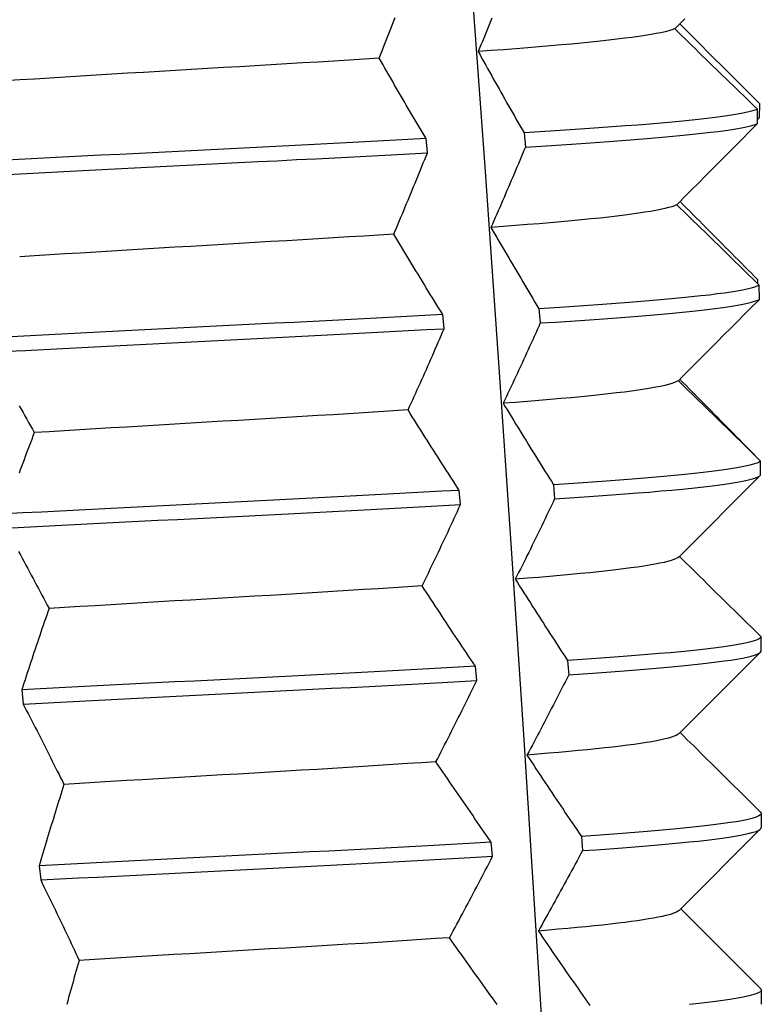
# Model space of a CAD drawing. Header units: inches. Extents: x 13 to 218, y 17 to 122.
# Tile 9 of 107: x 15.912 to 16.118, y 110.939 to 111.213. Entities that reach past the tile are written whole.
import ezdxf

# ---------------------------------------------------------------- set-up
doc = ezdxf.new("R2010")
doc.units = ezdxf.units.IN
doc.header["$MEASUREMENT"] = 0
doc.layers.add('Visible Edges(ANSI)', color=7, linetype='Continuous', lineweight=25)

msp = doc.modelspace()

# ---------------------------------------------------------------- linework, layer by layer
at = {"layer": 'Visible Edges(ANSI)'}
for p, q in [((16.11695, 111.18453), (16.1169, 111.18849)), ((16.11743, 111.19007), (16.11739, 111.18611)), ((16.11739, 111.18611), (16.11694, 111.18567)), ((16.02502, 111.17637), (16.02464, 111.18033)), ((16.05195, 111.18191), (16.05229, 111.17796)), ((16.11692, 111.14112), (16.1169, 111.14004)), ((16.11745, 111.13558), (16.11742, 111.13953)), ((16.02967, 111.12742), (16.0293, 111.13138)), ((16.05609, 111.13296), (16.05642, 111.129)), ((16.11623, 111.09216), (16.11623, 111.09209)), ((16.11779, 111.08662), (16.11777, 111.09058)), ((16.11778, 111.08662), (16.09513, 111.06393)), ((16.06013, 111.084), (16.06045, 111.08005)), ((16.03425, 111.07847), (16.03389, 111.08242)), ((16.11796, 111.03767), (16.11795, 111.04163)), ((16.11778, 111.0374), (16.09513, 111.01472)), ((16.06406, 111.03505), (16.06437, 111.03109)), ((16.03875, 111.02951), (16.03839, 111.03347)), ((15.9121, 111.02689), (15.91249, 111.02293)), ((16.11798, 110.99256), (16.11798, 110.98859)), ((16.11778, 110.98819), (16.09513, 110.96551)), ((16.06788, 110.98609), (16.06818, 110.98214)), ((16.04317, 110.98056), (16.04282, 110.98451)), ((15.91697, 110.97793), (15.91737, 110.97398)), ((16.11798, 110.94335), (16.11798, 110.93937))]:
    msp.add_line(p, q, dxfattribs=at)
at = {"layer": 'Visible Edges(ANSI)', "flags": 128}
for points in [[(16.03714, 111.22559), (16.04097, 111.17246), (16.0447, 111.11932), (16.04832, 111.06619), (16.05184, 111.01306), (16.05524, 110.95993), (16.05853, 110.9068), (16.06169, 110.85366), (16.06473, 110.80053), (16.06764, 110.7474), (16.07042, 110.69427), (16.07306, 110.64114), (16.07555, 110.588)], [(16.01163, 111.20269), (16.012, 111.20364), (16.01237, 111.20458), (16.01275, 111.20553), (16.01312, 111.20647), (16.01349, 111.20741), (16.01386, 111.20836), (16.01422, 111.2093), (16.01459, 111.21024), (16.01495, 111.21118), (16.01532, 111.21213), (16.01568, 111.21307), (16.01604, 111.21401)], [(16.04295, 111.21386), (16.04258, 111.21293), (16.04221, 111.212), (16.04183, 111.21107), (16.04145, 111.21013), (16.04108, 111.2092), (16.0407, 111.20827), (16.04032, 111.20734), (16.03993, 111.20641), (16.03955, 111.20548), (16.03917, 111.20455)], [(16.09386, 111.21085), (16.0948, 111.2118), (16.09574, 111.21274), (16.09667, 111.21368)], [(16.09381, 111.21085), (16.09308, 111.21059), (16.09221, 111.21033), (16.09118, 111.21007), (16.09001, 111.2098), (16.08868, 111.20954), (16.08722, 111.20928), (16.0856, 111.20901), (16.08385, 111.20875), (16.08196, 111.20849), (16.07994, 111.20823), (16.07778, 111.20796), (16.0755, 111.2077), (16.07309, 111.20744), (16.07056, 111.20717), (16.06791, 111.20691), (16.06514, 111.20665), (16.06226, 111.20639), (16.05927, 111.20612), (16.05617, 111.20586), (16.05297, 111.2056), (16.04966, 111.20533), (16.04625, 111.20507), (16.04275, 111.20481), (16.03916, 111.20455)], [(16.1169, 111.18849), (16.11594, 111.18942), (16.11498, 111.19035), (16.11403, 111.19129), (16.11307, 111.19222), (16.11211, 111.19315), (16.11115, 111.19408), (16.11019, 111.19502), (16.10923, 111.19595), (16.10827, 111.19688), (16.10731, 111.19781), (16.10635, 111.19874), (16.10539, 111.19968), (16.10443, 111.20061), (16.10347, 111.20154), (16.10251, 111.20247), (16.10155, 111.2034), (16.10059, 111.20433), (16.09963, 111.20527), (16.09867, 111.2062), (16.09771, 111.20713), (16.09675, 111.20806), (16.09579, 111.20899), (16.09483, 111.20992), (16.09386, 111.21085)], [(16.09528, 111.21229), (16.09621, 111.21136), (16.09713, 111.21043), (16.09805, 111.20951), (16.09898, 111.20858), (16.0999, 111.20766), (16.10082, 111.20673), (16.10175, 111.2058), (16.10267, 111.20488), (16.10359, 111.20395), (16.10452, 111.20303), (16.10544, 111.2021), (16.10636, 111.20118), (16.10728, 111.20025), (16.10821, 111.19933), (16.10913, 111.1984), (16.11005, 111.19747), (16.11097, 111.19655), (16.1119, 111.19562), (16.11282, 111.1947), (16.11374, 111.19377), (16.11466, 111.19285), (16.11559, 111.19192), (16.11651, 111.191), (16.11743, 111.19007)], [(16.03917, 111.20455), (16.03969, 111.2036), (16.04021, 111.20266), (16.04073, 111.20172), (16.04126, 111.20077), (16.04178, 111.19983), (16.04231, 111.19889), (16.04284, 111.19794), (16.04337, 111.197), (16.04389, 111.19606), (16.04442, 111.19511), (16.04496, 111.19417), (16.04549, 111.19323), (16.04602, 111.19228), (16.04656, 111.19134), (16.04709, 111.1904), (16.04763, 111.18945), (16.04816, 111.18851), (16.0487, 111.18757), (16.04924, 111.18663), (16.04978, 111.18568), (16.05032, 111.18474), (16.05087, 111.1838), (16.05141, 111.18285), (16.05195, 111.18191)], [(16.01161, 111.20269), (16.00744, 111.20243), (16.00321, 111.20217), (15.99895, 111.20191), (15.99464, 111.20164), (15.99029, 111.20138), (15.98592, 111.20112), (15.98152, 111.20086), (15.9771, 111.20059), (15.97267, 111.20033), (15.96822, 111.20007), (15.96377, 111.1998), (15.95931, 111.19954), (15.95486, 111.19928), (15.95042, 111.19902), (15.94599, 111.19875), (15.94158, 111.19849), (15.93719, 111.19823), (15.93283, 111.19796), (15.9285, 111.1977), (15.92421, 111.19744), (15.91996, 111.19718), (15.91576, 111.19691), (15.91161, 111.19665), (15.90752, 111.19639)], [(16.02464, 111.18033), (16.02409, 111.18126), (16.02354, 111.1822), (16.02299, 111.18313), (16.02243, 111.18406), (16.02188, 111.18499), (16.02134, 111.18592), (16.02079, 111.18686), (16.02024, 111.18779), (16.0197, 111.18872), (16.01915, 111.18965), (16.01861, 111.19058), (16.01807, 111.19152), (16.01752, 111.19245), (16.01698, 111.19338), (16.01644, 111.19431), (16.0159, 111.19524), (16.01537, 111.19617), (16.01483, 111.19711), (16.01429, 111.19804), (16.01376, 111.19897), (16.01322, 111.1999), (16.01269, 111.20083), (16.01216, 111.20176), (16.01163, 111.20269)], [(16.1169, 111.18849), (16.11617, 111.18822), (16.11525, 111.18794), (16.11414, 111.18767), (16.11284, 111.18739), (16.11136, 111.18712), (16.1097, 111.18684), (16.10786, 111.18657), (16.10584, 111.1863), (16.10364, 111.18602), (16.10128, 111.18575), (16.09874, 111.18547), (16.09603, 111.1852), (16.09316, 111.18493), (16.09014, 111.18465), (16.08695, 111.18438), (16.08361, 111.1841), (16.08013, 111.18383), (16.0765, 111.18356), (16.07273, 111.18328), (16.06882, 111.18301), (16.06479, 111.18273), (16.06063, 111.18246), (16.05635, 111.18219), (16.05195, 111.18191)], [(16.05229, 111.17796), (16.05668, 111.17823), (16.06095, 111.1785), (16.0651, 111.17878), (16.06912, 111.17905), (16.07302, 111.17933), (16.07678, 111.1796), (16.0804, 111.17987), (16.08387, 111.18015), (16.0872, 111.18042), (16.09037, 111.1807), (16.09339, 111.18097), (16.09624, 111.18124), (16.09894, 111.18152), (16.10146, 111.18179), (16.10382, 111.18207), (16.106, 111.18234), (16.10801, 111.18262), (16.10983, 111.18289), (16.11148, 111.18316), (16.11295, 111.18344), (16.11423, 111.18371), (16.11532, 111.18399), (16.11623, 111.18426), (16.11695, 111.18453)], [(16.09445, 111.1619), (16.09539, 111.16284), (16.09633, 111.16379), (16.09726, 111.16473), (16.0982, 111.16567), (16.09914, 111.16662), (16.10008, 111.16756), (16.10102, 111.1685), (16.10195, 111.16945), (16.10289, 111.17039), (16.10383, 111.17133), (16.10477, 111.17228), (16.10571, 111.17322), (16.10664, 111.17416), (16.10758, 111.1751), (16.10852, 111.17605), (16.10945, 111.17699), (16.11039, 111.17793), (16.11133, 111.17888), (16.11227, 111.17982), (16.1132, 111.18076), (16.11414, 111.18171), (16.11508, 111.18265), (16.11601, 111.18359), (16.11695, 111.18453)], [(16.02464, 111.18033), (16.01962, 111.18006), (16.01452, 111.17978), (16.00936, 111.17951), (16.00415, 111.17923), (15.99888, 111.17896), (15.99357, 111.17869), (15.98822, 111.17841), (15.98283, 111.17814), (15.97743, 111.17786), (15.972, 111.17759), (15.96657, 111.17732), (15.96112, 111.17704), (15.95568, 111.17677), (15.95025, 111.17649), (15.94484, 111.17622), (15.93944, 111.17594), (15.93407, 111.17567), (15.92874, 111.1754), (15.92345, 111.17512), (15.91821, 111.17485), (15.91302, 111.17457), (15.90789, 111.1743)], [(16.05229, 111.17796), (16.0519, 111.17702), (16.05152, 111.17609), (16.05113, 111.17516), (16.05074, 111.17423), (16.05035, 111.17329), (16.04995, 111.17236), (16.04956, 111.17143), (16.04916, 111.1705), (16.04877, 111.16957), (16.04837, 111.16863), (16.04797, 111.1677), (16.04758, 111.16677), (16.04717, 111.16584), (16.04677, 111.16491), (16.04637, 111.16397), (16.04597, 111.16304), (16.04556, 111.16211), (16.04516, 111.16118), (16.04475, 111.16025), (16.04434, 111.15932), (16.04393, 111.15838), (16.04352, 111.15745), (16.04311, 111.15652), (16.0427, 111.15559)], [(15.90828, 111.17034), (15.91341, 111.17062), (15.9186, 111.17089), (15.92385, 111.17117), (15.92914, 111.17144), (15.93448, 111.17172), (15.93985, 111.17199), (15.94525, 111.17226), (15.95066, 111.17254), (15.9561, 111.17281), (15.96154, 111.17309), (15.96698, 111.17336), (15.97242, 111.17363), (15.97784, 111.17391), (15.98324, 111.17418), (15.98862, 111.17446), (15.99397, 111.17473), (15.99928, 111.175), (16.00454, 111.17528), (16.00976, 111.17555), (16.01491, 111.17583), (16.02, 111.1761), (16.02502, 111.17637)], [(16.01567, 111.15374), (16.01607, 111.15468), (16.01647, 111.15563), (16.01687, 111.15657), (16.01727, 111.15751), (16.01767, 111.15846), (16.01806, 111.1594), (16.01846, 111.16034), (16.01885, 111.16129), (16.01925, 111.16223), (16.01964, 111.16317), (16.02003, 111.16412), (16.02042, 111.16506), (16.02081, 111.166), (16.0212, 111.16695), (16.02159, 111.16789), (16.02197, 111.16883), (16.02236, 111.16977), (16.02274, 111.17072), (16.02312, 111.17166), (16.02351, 111.1726), (16.02389, 111.17355), (16.02427, 111.17449), (16.02464, 111.17543), (16.02502, 111.17637)], [(16.09437, 111.1619), (16.09377, 111.16164), (16.09303, 111.16137), (16.09214, 111.16111), (16.09111, 111.16085), (16.08993, 111.16059), (16.08862, 111.16032), (16.08716, 111.16006), (16.08556, 111.1598), (16.08383, 111.15953), (16.08195, 111.15927), (16.07994, 111.15901), (16.07778, 111.15875), (16.0755, 111.15848), (16.07309, 111.15822), (16.07055, 111.15796), (16.06789, 111.15769), (16.06511, 111.15743), (16.06222, 111.15717), (16.05921, 111.15691), (16.0561, 111.15664), (16.05288, 111.15638), (16.04957, 111.15612), (16.04615, 111.15585), (16.04265, 111.15559)], [(16.11742, 111.13953), (16.11646, 111.14047), (16.11551, 111.1414), (16.11455, 111.14233), (16.1136, 111.14326), (16.11264, 111.1442), (16.11169, 111.14513), (16.11073, 111.14606), (16.10977, 111.14699), (16.10882, 111.14792), (16.10786, 111.14886), (16.1069, 111.14979), (16.10595, 111.15072), (16.10499, 111.15165), (16.10403, 111.15258), (16.10307, 111.15352), (16.10212, 111.15445), (16.10116, 111.15538), (16.1002, 111.15631), (16.09924, 111.15724), (16.09828, 111.15817), (16.09732, 111.15911), (16.09637, 111.16004), (16.09541, 111.16097), (16.09445, 111.1619)], [(16.09535, 111.16281), (16.09625, 111.16191), (16.09715, 111.161), (16.09805, 111.1601), (16.09895, 111.15919), (16.09985, 111.15829), (16.10075, 111.15739), (16.10165, 111.15648), (16.10255, 111.15558), (16.10345, 111.15467), (16.10434, 111.15377), (16.10524, 111.15286), (16.10614, 111.15196), (16.10704, 111.15106), (16.10794, 111.15015), (16.10884, 111.14925), (16.10973, 111.14835), (16.11063, 111.14744), (16.11153, 111.14654), (16.11243, 111.14563), (16.11333, 111.14473), (16.11422, 111.14383), (16.11512, 111.14292), (16.11602, 111.14202), (16.11692, 111.14112)], [(16.0427, 111.15559), (16.04324, 111.15465), (16.04379, 111.1537), (16.04434, 111.15276), (16.04489, 111.15182), (16.04544, 111.15087), (16.04599, 111.14993), (16.04655, 111.14899), (16.0471, 111.14804), (16.04765, 111.1471), (16.04821, 111.14616), (16.04877, 111.14521), (16.04932, 111.14427), (16.04988, 111.14333), (16.05044, 111.14239), (16.051, 111.14144), (16.05156, 111.1405), (16.05213, 111.13956), (16.05269, 111.13861), (16.05325, 111.13767), (16.05382, 111.13673), (16.05439, 111.13578), (16.05495, 111.13484), (16.05552, 111.1339), (16.05609, 111.13296)], [(16.01566, 111.15374), (16.01155, 111.15348), (16.00738, 111.15321), (16.00316, 111.15295), (15.99889, 111.15269), (15.99458, 111.15243), (15.99023, 111.15216), (15.98585, 111.1519), (15.98145, 111.15164), (15.97702, 111.15137), (15.97258, 111.15111), (15.96813, 111.15085), (15.96367, 111.15059), (15.95921, 111.15032), (15.95476, 111.15006), (15.95031, 111.1498), (15.94588, 111.14953), (15.94147, 111.14927), (15.93708, 111.14901), (15.93273, 111.14875), (15.9284, 111.14848), (15.92412, 111.14822), (15.91988, 111.14796), (15.91568, 111.14769), (15.91154, 111.14743)], [(16.0293, 111.13138), (16.02872, 111.13231), (16.02814, 111.13324), (16.02757, 111.13417), (16.02699, 111.1351), (16.02641, 111.13604), (16.02584, 111.13697), (16.02527, 111.1379), (16.02469, 111.13883), (16.02412, 111.13977), (16.02355, 111.1407), (16.02298, 111.14163), (16.02241, 111.14256), (16.02185, 111.14349), (16.02128, 111.14443), (16.02071, 111.14536), (16.02015, 111.14629), (16.01959, 111.14722), (16.01902, 111.14815), (16.01846, 111.14908), (16.0179, 111.15001), (16.01734, 111.15095), (16.01678, 111.15188), (16.01622, 111.15281), (16.01567, 111.15374)], [(16.11742, 111.13953), (16.11686, 111.13926), (16.11612, 111.13899), (16.11518, 111.13871), (16.11406, 111.13844), (16.11276, 111.13816), (16.11127, 111.13789), (16.1096, 111.13762), (16.10774, 111.13734), (16.10571, 111.13707), (16.10351, 111.13679), (16.10113, 111.13652), (16.09858, 111.13625), (16.09587, 111.13597), (16.09299, 111.1357), (16.08995, 111.13542), (16.08676, 111.13515), (16.08341, 111.13488), (16.07992, 111.1346), (16.07628, 111.13433), (16.0725, 111.13405), (16.06859, 111.13378), (16.06455, 111.1335), (16.06038, 111.13323), (16.05609, 111.13296)], [(16.05642, 111.129), (16.0607, 111.12927), (16.06486, 111.12955), (16.06889, 111.12982), (16.07279, 111.1301), (16.07656, 111.13037), (16.08019, 111.13065), (16.08367, 111.13092), (16.087, 111.13119), (16.09019, 111.13147), (16.09321, 111.13174), (16.09608, 111.13202), (16.09878, 111.13229), (16.10132, 111.13256), (16.10368, 111.13284), (16.10587, 111.13311), (16.10789, 111.13339), (16.10973, 111.13366), (16.11139, 111.13393), (16.11286, 111.13421), (16.11416, 111.13448), (16.11526, 111.13476), (16.11618, 111.13503), (16.11691, 111.13531), (16.11745, 111.13558)], [(16.09489, 111.11294), (16.09583, 111.11389), (16.09677, 111.11483), (16.09771, 111.11577), (16.09865, 111.11672), (16.09959, 111.11766), (16.10053, 111.1186), (16.10147, 111.11955), (16.10241, 111.12049), (16.10335, 111.12143), (16.10429, 111.12238), (16.10523, 111.12332), (16.10617, 111.12426), (16.10711, 111.12521), (16.10805, 111.12615), (16.109, 111.12709), (16.10994, 111.12804), (16.11088, 111.12898), (16.11182, 111.12992), (16.11275, 111.13087), (16.11369, 111.13181), (16.11463, 111.13275), (16.11557, 111.13369), (16.11651, 111.13464), (16.11745, 111.13558)], [(16.0293, 111.13138), (16.02435, 111.1311), (16.01932, 111.13083), (16.01422, 111.13055), (16.00905, 111.13028), (16.00383, 111.13001), (15.99856, 111.12973), (15.99325, 111.12946), (15.9879, 111.12918), (15.98251, 111.12891), (15.97711, 111.12863), (15.97168, 111.12836), (15.96624, 111.12809), (15.9608, 111.12781), (15.95536, 111.12754), (15.94993, 111.12726), (15.94451, 111.12699), (15.93912, 111.12672), (15.93376, 111.12644), (15.92843, 111.12617), (15.92314, 111.12589), (15.9179, 111.12562), (15.91271, 111.12535), (15.90759, 111.12507)], [(16.05642, 111.129), (16.056, 111.12807), (16.05559, 111.12714), (16.05517, 111.1262), (16.05475, 111.12527), (16.05433, 111.12434), (16.05391, 111.12341), (16.05349, 111.12248), (16.05306, 111.12154), (16.05264, 111.12061), (16.05221, 111.11968), (16.05179, 111.11875), (16.05136, 111.11782), (16.05093, 111.11688), (16.0505, 111.11595), (16.05007, 111.11502), (16.04964, 111.11409), (16.04921, 111.11316), (16.04877, 111.11222), (16.04834, 111.11129), (16.0479, 111.11036), (16.04746, 111.10943), (16.04702, 111.1085), (16.04658, 111.10757), (16.04614, 111.10664)], [(15.90797, 111.12112), (15.9131, 111.12139), (15.91829, 111.12166), (15.92354, 111.12194), (15.92883, 111.12221), (15.93416, 111.12249), (15.93953, 111.12276), (15.94493, 111.12303), (15.95034, 111.12331), (15.95577, 111.12358), (15.96121, 111.12386), (15.96666, 111.12413), (15.97209, 111.12441), (15.97752, 111.12468), (15.98292, 111.12495), (15.98831, 111.12523), (15.99366, 111.1255), (15.99897, 111.12578), (16.00423, 111.12605), (16.00945, 111.12632), (16.01461, 111.1266), (16.0197, 111.12687), (16.02473, 111.12715), (16.02967, 111.12742)], [(16.01964, 111.10479), (16.02007, 111.10573), (16.0205, 111.10667), (16.02093, 111.10762), (16.02136, 111.10856), (16.02178, 111.1095), (16.02221, 111.11045), (16.02263, 111.11139), (16.02306, 111.11233), (16.02348, 111.11328), (16.0239, 111.11422), (16.02432, 111.11516), (16.02474, 111.1161), (16.02515, 111.11705), (16.02557, 111.11799), (16.02598, 111.11893), (16.0264, 111.11988), (16.02681, 111.12082), (16.02722, 111.12176), (16.02763, 111.12271), (16.02804, 111.12365), (16.02845, 111.12459), (16.02886, 111.12553), (16.02927, 111.12648), (16.02967, 111.12742)], [(16.09486, 111.11294), (16.09441, 111.11268), (16.0938, 111.11242), (16.09304, 111.11216), (16.09214, 111.11189), (16.09109, 111.11163), (16.0899, 111.11137), (16.08857, 111.1111), (16.0871, 111.11084), (16.08549, 111.11058), (16.08374, 111.11032), (16.08186, 111.11005), (16.07985, 111.10979), (16.07771, 111.10953), (16.07544, 111.10926), (16.07304, 111.109), (16.07051, 111.10874), (16.06786, 111.10848), (16.06509, 111.10821), (16.0622, 111.10795), (16.05919, 111.10769), (16.05607, 111.10742), (16.05285, 111.10716), (16.04953, 111.1069), (16.04611, 111.10664)], [(16.11777, 111.09058), (16.11682, 111.09151), (16.11587, 111.09244), (16.11492, 111.09338), (16.11396, 111.09431), (16.11301, 111.09524), (16.11206, 111.09617), (16.11111, 111.09711), (16.11015, 111.09804), (16.1092, 111.09897), (16.10825, 111.0999), (16.1073, 111.10083), (16.10634, 111.10177), (16.10539, 111.1027), (16.10444, 111.10363), (16.10348, 111.10456), (16.10253, 111.10549), (16.10157, 111.10642), (16.10062, 111.10736), (16.09966, 111.10829), (16.09871, 111.10922), (16.09775, 111.11015), (16.0968, 111.11108), (16.09584, 111.11201), (16.09489, 111.11294)], [(16.09528, 111.11333), (16.09615, 111.11245), (16.09703, 111.11157), (16.0979, 111.11069), (16.09877, 111.1098), (16.09965, 111.10892), (16.10052, 111.10804), (16.1014, 111.10716), (16.10227, 111.10627), (16.10314, 111.10539), (16.10402, 111.10451), (16.10489, 111.10363), (16.10576, 111.10275), (16.10664, 111.10186), (16.10751, 111.10098), (16.10838, 111.1001), (16.10926, 111.09922), (16.11013, 111.09833), (16.111, 111.09745), (16.11187, 111.09657), (16.11275, 111.09569), (16.11362, 111.09481), (16.11449, 111.09392), (16.11536, 111.09304), (16.11623, 111.09216)], [(15.91142, 111.10593), (15.91194, 111.105), (15.91246, 111.10407), (15.91298, 111.10313), (15.9135, 111.1022), (15.91402, 111.10127), (15.91454, 111.10034), (15.91506, 111.09941), (15.91557, 111.09848)], [(16.04614, 111.10664), (16.04671, 111.10569), (16.04729, 111.10475), (16.04786, 111.10381), (16.04843, 111.10286), (16.04901, 111.10192), (16.04959, 111.10098), (16.05016, 111.10003), (16.05074, 111.09909), (16.05132, 111.09815), (16.0519, 111.0972), (16.05248, 111.09626), (16.05307, 111.09532), (16.05365, 111.09437), (16.05423, 111.09343), (16.05482, 111.09249), (16.0554, 111.09154), (16.05599, 111.0906), (16.05658, 111.08966), (16.05717, 111.08872), (16.05776, 111.08777), (16.05835, 111.08683), (16.05894, 111.08589), (16.05953, 111.08494), (16.06013, 111.084)], [(16.01961, 111.10479), (16.01556, 111.10452), (16.01144, 111.10426), (16.00728, 111.104), (16.00306, 111.10373), (15.9988, 111.10347), (15.9945, 111.10321), (15.99015, 111.10295), (15.98578, 111.10268), (15.98138, 111.10242), (15.97696, 111.10216), (15.97252, 111.10189), (15.96807, 111.10163), (15.96361, 111.10137), (15.95915, 111.10111), (15.95469, 111.10084), (15.95024, 111.10058), (15.94581, 111.10032), (15.94139, 111.10005), (15.937, 111.09979), (15.93264, 111.09953), (15.92831, 111.09927), (15.92402, 111.099), (15.91977, 111.09874), (15.91558, 111.09848)], [(16.03389, 111.08242), (16.03328, 111.08335), (16.03268, 111.08429), (16.03208, 111.08522), (16.03148, 111.08615), (16.03087, 111.08708), (16.03028, 111.08801), (16.02968, 111.08895), (16.02908, 111.08988), (16.02848, 111.09081), (16.02789, 111.09174), (16.02729, 111.09267), (16.0267, 111.09361), (16.02611, 111.09454), (16.02551, 111.09547), (16.02492, 111.0964), (16.02433, 111.09733), (16.02374, 111.09827), (16.02315, 111.0992), (16.02257, 111.10013), (16.02198, 111.10106), (16.0214, 111.10199), (16.02081, 111.10292), (16.02023, 111.10385), (16.01964, 111.10479)], [(15.91557, 111.09848), (15.91522, 111.09753), (15.91486, 111.09659), (15.9145, 111.09565), (15.91415, 111.0947), (15.91379, 111.09376), (15.91344, 111.09282), (15.91309, 111.09187), (15.91274, 111.09093), (15.91239, 111.08999), (15.91204, 111.08904), (15.9117, 111.0881), (15.91135, 111.08716)], [(16.11777, 111.09058), (16.11739, 111.09031), (16.11682, 111.09003), (16.11607, 111.08976), (16.11512, 111.08948), (16.11399, 111.08921), (16.11268, 111.08894), (16.11117, 111.08866), (16.10949, 111.08839), (16.10763, 111.08811), (16.10559, 111.08784), (16.10337, 111.08756), (16.10098, 111.08729), (16.09843, 111.08702), (16.0957, 111.08674), (16.09281, 111.08647), (16.08977, 111.08619), (16.08656, 111.08592), (16.08321, 111.08565), (16.0797, 111.08537), (16.07606, 111.0851), (16.07227, 111.08482), (16.06835, 111.08455), (16.0643, 111.08428), (16.06013, 111.084)], [(16.06045, 111.08005), (16.06461, 111.08032), (16.06865, 111.08059), (16.07256, 111.08087), (16.07634, 111.08114), (16.07998, 111.08142), (16.08347, 111.08169), (16.08681, 111.08196), (16.09, 111.08224), (16.09304, 111.08251), (16.09591, 111.08279), (16.09863, 111.08306), (16.10117, 111.08334), (16.10355, 111.08361), (16.10575, 111.08388), (16.10778, 111.08416), (16.10963, 111.08443), (16.11129, 111.08471), (16.11278, 111.08498), (16.11408, 111.08525), (16.1152, 111.08553), (16.11613, 111.0858), (16.11687, 111.08608), (16.11743, 111.08635), (16.11779, 111.08662)], [(16.03389, 111.08242), (16.02901, 111.08215), (16.02405, 111.08187), (16.01902, 111.0816), (16.01391, 111.08132), (16.00875, 111.08105), (16.00352, 111.08078), (15.99825, 111.0805), (15.99293, 111.08023), (15.98758, 111.07995), (15.98219, 111.07968), (15.97678, 111.07941), (15.97136, 111.07913), (15.96592, 111.07886), (15.96048, 111.07858), (15.95504, 111.07831), (15.94961, 111.07804), (15.94419, 111.07776), (15.9388, 111.07749), (15.93344, 111.07721), (15.92811, 111.07694), (15.92283, 111.07666), (15.91759, 111.07639), (15.91241, 111.07612), (15.90729, 111.07584)], [(15.90767, 111.07189), (15.9128, 111.07216), (15.91798, 111.07244), (15.92323, 111.07271), (15.92851, 111.07298), (15.93384, 111.07326), (15.93921, 111.07353), (15.9446, 111.07381), (15.95002, 111.07408), (15.95545, 111.07435), (15.96089, 111.07463), (15.96633, 111.0749), (15.97177, 111.07518), (15.9772, 111.07545), (15.9826, 111.07572), (15.98799, 111.076), (15.99334, 111.07627), (15.99865, 111.07655), (16.00392, 111.07682), (16.00914, 111.07709), (16.0143, 111.07737), (16.0194, 111.07764), (16.02443, 111.07792), (16.02938, 111.07819), (16.03425, 111.07847)], [(16.02356, 111.05583), (16.02402, 111.05677), (16.02448, 111.05772), (16.02493, 111.05866), (16.02539, 111.0596), (16.02584, 111.06055), (16.02629, 111.06149), (16.02674, 111.06243), (16.02719, 111.06338), (16.02764, 111.06432), (16.02809, 111.06526), (16.02854, 111.06621), (16.02898, 111.06715), (16.02943, 111.06809), (16.02987, 111.06904), (16.03031, 111.06998), (16.03076, 111.07092), (16.0312, 111.07187), (16.03164, 111.07281), (16.03208, 111.07375), (16.03251, 111.07469), (16.03295, 111.07564), (16.03338, 111.07658), (16.03382, 111.07752), (16.03425, 111.07847)], [(16.06045, 111.08005), (16.06, 111.07911), (16.05956, 111.07818), (16.05911, 111.07725), (16.05867, 111.07632), (16.05822, 111.07538), (16.05777, 111.07445), (16.05732, 111.07352), (16.05687, 111.07259), (16.05641, 111.07166), (16.05596, 111.07072), (16.05551, 111.06979), (16.05505, 111.06886), (16.05459, 111.06793), (16.05413, 111.067), (16.05368, 111.06607), (16.05322, 111.06513), (16.05275, 111.0642), (16.05229, 111.06327), (16.05183, 111.06234), (16.05136, 111.06141), (16.0509, 111.06048), (16.05043, 111.05954), (16.04996, 111.05861), (16.04949, 111.05768)], [(15.91124, 111.06536), (15.91174, 111.06443), (15.91225, 111.0635), (15.91275, 111.06257), (15.91325, 111.06163), (15.91375, 111.0607), (15.91426, 111.05977), (15.91475, 111.05884), (15.91525, 111.05791), (15.91575, 111.05697), (15.91625, 111.05604), (15.91674, 111.05511), (15.91724, 111.05418), (15.91773, 111.05325), (15.91822, 111.05232), (15.91871, 111.05138), (15.9192, 111.05045), (15.91969, 111.04952)], [(16.09508, 111.06393), (16.09476, 111.06367), (16.09429, 111.06341), (16.09367, 111.06315), (16.0929, 111.06289), (16.09199, 111.06263), (16.09093, 111.06237), (16.08972, 111.06211), (16.08838, 111.06185), (16.08689, 111.06159), (16.08526, 111.06133), (16.0835, 111.06107), (16.08161, 111.06081), (16.07959, 111.06055), (16.07744, 111.06029), (16.07516, 111.06003), (16.07276, 111.05976), (16.07025, 111.0595), (16.06761, 111.05924), (16.06486, 111.05898), (16.062, 111.05872), (16.05903, 111.05846), (16.05595, 111.0582), (16.05277, 111.05794), (16.04948, 111.05768)], [(16.11795, 111.04163), (16.117, 111.04256), (16.11606, 111.04349), (16.11511, 111.04442), (16.11417, 111.04535), (16.11322, 111.04629), (16.11227, 111.04722), (16.11133, 111.04815), (16.11038, 111.04908), (16.10943, 111.05001), (16.10848, 111.05095), (16.10753, 111.05188), (16.10659, 111.05281), (16.10564, 111.05374), (16.10469, 111.05467), (16.10374, 111.05561), (16.10279, 111.05654), (16.10184, 111.05747), (16.10089, 111.0584), (16.09994, 111.05933), (16.09899, 111.06026), (16.09804, 111.06119), (16.09709, 111.06213), (16.09614, 111.06306), (16.09519, 111.06399)], [(16.04949, 111.05768), (16.05009, 111.05674), (16.05069, 111.05579), (16.05129, 111.05485), (16.05188, 111.05391), (16.05248, 111.05296), (16.05308, 111.05202), (16.05369, 111.05108), (16.05429, 111.05013), (16.05489, 111.04919), (16.0555, 111.04825), (16.0561, 111.04731), (16.05671, 111.04636), (16.05732, 111.04542), (16.05792, 111.04448), (16.05853, 111.04353), (16.05914, 111.04259), (16.05975, 111.04165), (16.06037, 111.0407), (16.06098, 111.03976), (16.06159, 111.03882), (16.06221, 111.03788), (16.06282, 111.03693), (16.06344, 111.03599), (16.06406, 111.03505)], [(16.02354, 111.05583), (16.01954, 111.05557), (16.01548, 111.05531), (16.01136, 111.05504), (16.00719, 111.05478), (16.00296, 111.05452), (15.9987, 111.05425), (15.99439, 111.05399), (15.99005, 111.05373), (15.98568, 111.05347), (15.98128, 111.0532), (15.97686, 111.05294), (15.97242, 111.05268), (15.96798, 111.05241), (15.96352, 111.05215), (15.95907, 111.05189), (15.95461, 111.05163), (15.95017, 111.05136), (15.94574, 111.0511), (15.94133, 111.05084), (15.93694, 111.05057), (15.93258, 111.05031), (15.92825, 111.05005), (15.92396, 111.04979), (15.91971, 111.04952)], [(16.03839, 111.03347), (16.03777, 111.0344), (16.03714, 111.03533), (16.03651, 111.03626), (16.03589, 111.0372), (16.03526, 111.03813), (16.03464, 111.03906), (16.03401, 111.03999), (16.03339, 111.04092), (16.03277, 111.04186), (16.03215, 111.04279), (16.03153, 111.04372), (16.03091, 111.04465), (16.0303, 111.04558), (16.02968, 111.04652), (16.02906, 111.04745), (16.02845, 111.04838), (16.02783, 111.04931), (16.02722, 111.05024), (16.02661, 111.05117), (16.026, 111.05211), (16.02539, 111.05304), (16.02478, 111.05397), (16.02417, 111.0549), (16.02356, 111.05583)], [(15.91969, 111.04952), (15.91936, 111.04858), (15.91904, 111.04764), (15.91871, 111.04669), (15.91838, 111.04575), (15.91806, 111.04481), (15.91773, 111.04386), (15.91741, 111.04292), (15.91709, 111.04198), (15.91677, 111.04103), (15.91645, 111.04009), (15.91613, 111.03915), (15.91582, 111.0382), (15.9155, 111.03726), (15.91519, 111.03632), (15.91487, 111.03537), (15.91456, 111.03443), (15.91425, 111.03349), (15.91394, 111.03254), (15.91363, 111.0316), (15.91332, 111.03066), (15.91301, 111.02972), (15.91271, 111.02877), (15.9124, 111.02783), (15.9121, 111.02689)], [(16.11795, 111.04163), (16.11775, 111.04135), (16.11736, 111.04108), (16.11678, 111.0408), (16.11602, 111.04053), (16.11506, 111.04025), (16.11392, 111.03998), (16.11259, 111.03971), (16.11108, 111.03943), (16.10939, 111.03916), (16.10751, 111.03888), (16.10546, 111.03861), (16.10323, 111.03834), (16.10084, 111.03806), (16.09827, 111.03779), (16.09553, 111.03751), (16.09264, 111.03724), (16.08958, 111.03697), (16.08637, 111.03669), (16.083, 111.03642), (16.07949, 111.03614), (16.07584, 111.03587), (16.07204, 111.0356), (16.06811, 111.03532), (16.06406, 111.03505)], [(16.06437, 111.03109), (16.06842, 111.03137), (16.07234, 111.03164), (16.07612, 111.03191), (16.07976, 111.03219), (16.08326, 111.03246), (16.08662, 111.03274), (16.08982, 111.03301), (16.09286, 111.03328), (16.09575, 111.03356), (16.09847, 111.03383), (16.10102, 111.03411), (16.10341, 111.03438), (16.10562, 111.03465), (16.10766, 111.03493), (16.10952, 111.0352), (16.1112, 111.03548), (16.1127, 111.03575), (16.11401, 111.03603), (16.11514, 111.0363), (16.11608, 111.03657), (16.11683, 111.03685), (16.1174, 111.03712), (16.11777, 111.0374), (16.11796, 111.03767)], [(16.03839, 111.03347), (16.0336, 111.03319), (16.02872, 111.03292), (16.02375, 111.03264), (16.01872, 111.03237), (16.01361, 111.0321), (16.00844, 111.03182), (16.00321, 111.03155), (15.99794, 111.03127), (15.99262, 111.031), (15.98726, 111.03073), (15.98187, 111.03045), (15.97646, 111.03018), (15.97104, 111.0299), (15.9656, 111.02963), (15.96016, 111.02935), (15.95472, 111.02908), (15.94929, 111.02881), (15.94387, 111.02853), (15.93848, 111.02826), (15.93312, 111.02798), (15.9278, 111.02771), (15.92251, 111.02744), (15.91728, 111.02716), (15.9121, 111.02689)], [(15.91249, 111.02293), (15.91767, 111.02321), (15.92291, 111.02348), (15.9282, 111.02375), (15.93353, 111.02403), (15.93889, 111.0243), (15.94428, 111.02458), (15.9497, 111.02485), (15.95513, 111.02513), (15.96057, 111.0254), (15.96601, 111.02567), (15.97145, 111.02595), (15.97688, 111.02622), (15.98228, 111.0265), (15.98767, 111.02677), (15.99302, 111.02704), (15.99834, 111.02732), (16.00361, 111.02759), (16.00883, 111.02787), (16.014, 111.02814), (16.0191, 111.02841), (16.02413, 111.02869), (16.02909, 111.02896), (16.03397, 111.02924), (16.03875, 111.02951)], [(16.02741, 111.00688), (16.0279, 111.00782), (16.02838, 111.00876), (16.02886, 111.00971), (16.02934, 111.01065), (16.02982, 111.01159), (16.0303, 111.01254), (16.03078, 111.01348), (16.03126, 111.01442), (16.03174, 111.01537), (16.03221, 111.01631), (16.03268, 111.01725), (16.03316, 111.0182), (16.03363, 111.01914), (16.0341, 111.02008), (16.03457, 111.02102), (16.03504, 111.02197), (16.03551, 111.02291), (16.03597, 111.02385), (16.03644, 111.0248), (16.03691, 111.02574), (16.03737, 111.02668), (16.03783, 111.02763), (16.03829, 111.02857), (16.03875, 111.02951)], [(16.06437, 111.03109), (16.0639, 111.03016), (16.06343, 111.02923), (16.06295, 111.02829), (16.06248, 111.02736), (16.062, 111.02643), (16.06152, 111.0255), (16.06105, 111.02457), (16.06057, 111.02363), (16.06009, 111.0227), (16.0596, 111.02177), (16.05912, 111.02084), (16.05864, 111.01991), (16.05815, 111.01897), (16.05767, 111.01804), (16.05718, 111.01711), (16.05669, 111.01618), (16.0562, 111.01525), (16.05571, 111.01432), (16.05522, 111.01338), (16.05473, 111.01245), (16.05424, 111.01152), (16.05374, 111.01059), (16.05325, 111.00966), (16.05275, 111.00873)], [(15.91249, 111.02293), (15.91298, 111.022), (15.91346, 111.02107), (15.91394, 111.02014), (15.91443, 111.0192), (15.91491, 111.01827), (15.91539, 111.01734), (15.91587, 111.01641), (15.91635, 111.01547), (15.91682, 111.01454), (15.9173, 111.01361), (15.91777, 111.01268), (15.91825, 111.01175), (15.91872, 111.01081), (15.91919, 111.00988), (15.91966, 111.00895), (15.92013, 111.00802), (15.9206, 111.00709), (15.92107, 111.00616), (15.92154, 111.00522), (15.922, 111.00429), (15.92247, 111.00336), (15.92293, 111.00243), (15.9234, 111.0015), (15.92386, 111.00057)], [(16.09505, 111.01472), (16.09473, 111.01447), (16.09428, 111.01422), (16.0937, 111.01397), (16.09299, 111.01372), (16.09215, 111.01347), (16.09118, 111.01322), (16.09007, 111.01297), (16.08884, 111.01272), (16.08747, 111.01247), (16.08598, 111.01222), (16.08436, 111.01197), (16.08261, 111.01172), (16.08073, 111.01147), (16.07874, 111.01122), (16.07662, 111.01097), (16.07439, 111.01072), (16.07204, 111.01047), (16.06959, 111.01022), (16.06703, 111.00998), (16.06436, 111.00973), (16.06159, 111.00948), (16.05872, 111.00923), (16.05576, 111.00898), (16.0527, 111.00873)], [(16.11796, 110.99267), (16.11703, 110.9936), (16.11609, 110.99453), (16.11515, 110.99546), (16.11421, 110.99639), (16.11327, 110.99732), (16.11234, 110.99825), (16.1114, 110.99918), (16.11046, 111.00011), (16.10952, 111.00104), (16.10858, 111.00197), (16.10764, 111.0029), (16.1067, 111.00383), (16.10576, 111.00476), (16.10482, 111.00569), (16.10388, 111.00662), (16.10293, 111.00755), (16.10199, 111.00848), (16.10105, 111.00941), (16.10011, 111.01034), (16.09917, 111.01127), (16.09822, 111.01219), (16.09728, 111.01312), (16.09634, 111.01405), (16.09539, 111.01498)], [(16.05275, 111.00873), (16.05337, 111.00778), (16.05399, 111.00684), (16.05461, 111.0059), (16.05524, 111.00495), (16.05586, 111.00401), (16.05648, 111.00307), (16.05711, 111.00212), (16.05774, 111.00118), (16.05836, 111.00024), (16.05899, 110.99929), (16.05962, 110.99835), (16.06025, 110.99741), (16.06088, 110.99646), (16.06151, 110.99552), (16.06214, 110.99458), (16.06278, 110.99364), (16.06341, 110.99269), (16.06405, 110.99175), (16.06468, 110.99081), (16.06532, 110.98986), (16.06596, 110.98892), (16.0666, 110.98798), (16.06724, 110.98703), (16.06788, 110.98609)], [(16.02741, 111.00688), (16.02348, 111.00661), (16.01949, 111.00635), (16.01543, 111.00609), (16.01131, 111.00582), (16.00713, 111.00556), (16.0029, 111.0053), (15.99863, 111.00504), (15.99432, 111.00477), (15.98997, 111.00451), (15.98559, 111.00425), (15.98119, 111.00398), (15.97676, 111.00372), (15.97232, 111.00346), (15.96787, 111.0032), (15.96342, 111.00293), (15.95896, 111.00267), (15.95451, 111.00241), (15.95007, 111.00214), (15.94564, 111.00188), (15.94123, 111.00162), (15.93685, 111.00136), (15.93249, 111.00109), (15.92817, 111.00083), (15.92389, 111.00057)], [(16.04282, 110.98451), (16.04217, 110.98544), (16.04152, 110.98638), (16.04087, 110.98731), (16.04022, 110.98824), (16.03957, 110.98917), (16.03892, 110.9901), (16.03827, 110.99104), (16.03763, 110.99197), (16.03698, 110.9929), (16.03634, 110.99383), (16.0357, 110.99477), (16.03505, 110.9957), (16.03441, 110.99663), (16.03377, 110.99756), (16.03313, 110.99849), (16.03249, 110.99942), (16.03185, 111.00036), (16.03122, 111.00129), (16.03058, 111.00222), (16.02995, 111.00315), (16.02931, 111.00408), (16.02868, 111.00501), (16.02805, 111.00594), (16.02741, 111.00688)], [(15.92386, 111.00057), (15.92356, 110.99962), (15.92326, 110.99868), (15.92296, 110.99774), (15.92266, 110.99679), (15.92237, 110.99585), (15.92207, 110.99491), (15.92178, 110.99396), (15.92149, 110.99302), (15.9212, 110.99208), (15.92091, 110.99113), (15.92062, 110.99019), (15.92033, 110.98925), (15.92005, 110.98831), (15.91976, 110.98736), (15.91948, 110.98642), (15.91919, 110.98548), (15.91891, 110.98453), (15.91863, 110.98359), (15.91835, 110.98265), (15.91807, 110.9817), (15.9178, 110.98076), (15.91752, 110.97982), (15.91724, 110.97888), (15.91697, 110.97793)], [(16.11796, 110.99267), (16.11794, 110.9924), (16.11773, 110.99212), (16.11733, 110.99185), (16.11674, 110.99157), (16.11597, 110.9913), (16.115, 110.99103), (16.11385, 110.99075), (16.11251, 110.99048), (16.11098, 110.9902), (16.10928, 110.98993), (16.1074, 110.98966), (16.10533, 110.98938), (16.1031, 110.98911), (16.10069, 110.98883), (16.09811, 110.98856), (16.09537, 110.98828), (16.09246, 110.98801), (16.08939, 110.98774), (16.08617, 110.98746), (16.0828, 110.98719), (16.07928, 110.98691), (16.07562, 110.98664), (16.07181, 110.98637), (16.06788, 110.98609)], [(16.06818, 110.98214), (16.07203, 110.98241), (16.07575, 110.98267), (16.07934, 110.98294), (16.08279, 110.98321), (16.0861, 110.98348), (16.08926, 110.98375), (16.09227, 110.98402), (16.09513, 110.98429), (16.09784, 110.98455), (16.10038, 110.98482), (16.10277, 110.98509), (16.10499, 110.98536), (16.10704, 110.98563), (16.10892, 110.9859), (16.11062, 110.98617), (16.11216, 110.98644), (16.11352, 110.9867), (16.1147, 110.98697), (16.1157, 110.98724), (16.11652, 110.98751), (16.11716, 110.98778), (16.11761, 110.98805), (16.11789, 110.98832), (16.11798, 110.98859)], [(16.04282, 110.98451), (16.03811, 110.98424), (16.03331, 110.98396), (16.02842, 110.98369), (16.02346, 110.98342), (16.01841, 110.98314), (16.0133, 110.98287), (16.00813, 110.98259), (16.0029, 110.98232), (15.99762, 110.98204), (15.9923, 110.98177), (15.98694, 110.9815), (15.98155, 110.98122), (15.97614, 110.98095), (15.97071, 110.98067), (15.96527, 110.9804), (15.95983, 110.98013), (15.95439, 110.97985), (15.94897, 110.97958), (15.94355, 110.9793), (15.93816, 110.97903), (15.9328, 110.97876), (15.92748, 110.97848), (15.9222, 110.97821), (15.91697, 110.97793)], [(15.91737, 110.97398), (15.9226, 110.97425), (15.92788, 110.97453), (15.93321, 110.9748), (15.93857, 110.97507), (15.94396, 110.97535), (15.94938, 110.97562), (15.95481, 110.9759), (15.96025, 110.97617), (15.96569, 110.97644), (15.97113, 110.97672), (15.97655, 110.97699), (15.98196, 110.97727), (15.98735, 110.97754), (15.99271, 110.97781), (15.99802, 110.97809), (16.0033, 110.97836), (16.00852, 110.97864), (16.01369, 110.97891), (16.0188, 110.97919), (16.02384, 110.97946), (16.0288, 110.97973), (16.03368, 110.98001), (16.03847, 110.98028), (16.04317, 110.98056)], [(16.03119, 110.95792), (16.0317, 110.95886), (16.03221, 110.95981), (16.03272, 110.96075), (16.03323, 110.96169), (16.03374, 110.96264), (16.03424, 110.96358), (16.03475, 110.96452), (16.03525, 110.96547), (16.03575, 110.96641), (16.03626, 110.96735), (16.03676, 110.9683), (16.03726, 110.96924), (16.03775, 110.97018), (16.03825, 110.97113), (16.03875, 110.97207), (16.03924, 110.97301), (16.03974, 110.97396), (16.04023, 110.9749), (16.04073, 110.97584), (16.04122, 110.97678), (16.04171, 110.97773), (16.0422, 110.97867), (16.04269, 110.97961), (16.04317, 110.98056)], [(16.06818, 110.98214), (16.06768, 110.9812), (16.06718, 110.98027), (16.06668, 110.97934), (16.06618, 110.97841), (16.06568, 110.97748), (16.06517, 110.97654), (16.06467, 110.97561), (16.06416, 110.97468), (16.06365, 110.97375), (16.06314, 110.97281), (16.06263, 110.97188), (16.06212, 110.97095), (16.06161, 110.97002), (16.0611, 110.96909), (16.06058, 110.96816), (16.06007, 110.96722), (16.05955, 110.96629), (16.05904, 110.96536), (16.05852, 110.96443), (16.058, 110.9635), (16.05748, 110.96257), (16.05696, 110.96163), (16.05644, 110.9607), (16.05591, 110.95977)], [(15.91737, 110.97398), (15.91782, 110.97305), (15.91828, 110.97211), (15.91874, 110.97118), (15.91919, 110.97025), (15.91964, 110.96932), (15.9201, 110.96838), (15.92055, 110.96745), (15.921, 110.96652), (15.92145, 110.96559), (15.9219, 110.96466), (15.92234, 110.96372), (15.92279, 110.96279), (15.92324, 110.96186), (15.92368, 110.96093), (15.92412, 110.96), (15.92456, 110.95906), (15.92501, 110.95813), (15.92545, 110.9572), (15.92588, 110.95627), (15.92632, 110.95534), (15.92676, 110.95441), (15.92719, 110.95348), (15.92763, 110.95254), (15.92806, 110.95161)], [(16.09509, 110.96551), (16.09478, 110.96527), (16.09435, 110.96503), (16.09379, 110.96479), (16.09312, 110.96455), (16.09232, 110.96431), (16.09141, 110.96407), (16.09038, 110.96383), (16.08923, 110.96359), (16.08797, 110.96336), (16.08659, 110.96312), (16.0851, 110.96288), (16.08349, 110.96264), (16.08177, 110.9624), (16.07994, 110.96216), (16.078, 110.96192), (16.07596, 110.96168), (16.0738, 110.96144), (16.07154, 110.96121), (16.06917, 110.96097), (16.0667, 110.96073), (16.06413, 110.96049), (16.06147, 110.96025), (16.05872, 110.96001), (16.05587, 110.95977)], [(16.11781, 110.94372), (16.11688, 110.94464), (16.11596, 110.94557), (16.11503, 110.94649), (16.11411, 110.94742), (16.11318, 110.94834), (16.11225, 110.94926), (16.11133, 110.95019), (16.1104, 110.95111), (16.10947, 110.95204), (16.10855, 110.95296), (16.10762, 110.95389), (16.10669, 110.95481), (16.10576, 110.95574), (16.10483, 110.95666), (16.1039, 110.95759), (16.10297, 110.95851), (16.10204, 110.95943), (16.10111, 110.96036), (16.10018, 110.96128), (16.09925, 110.96221), (16.09832, 110.96313), (16.09739, 110.96405), (16.09646, 110.96498), (16.09553, 110.9659)], [(16.03115, 110.95792), (16.0273, 110.95766), (16.02338, 110.9574), (16.01939, 110.95713), (16.01534, 110.95687), (16.01122, 110.95661), (16.00705, 110.95634), (16.00283, 110.95608), (15.99856, 110.95582), (15.99425, 110.95556), (15.98991, 110.95529), (15.98553, 110.95503), (15.98112, 110.95477), (15.9767, 110.9545), (15.97226, 110.95424), (15.9678, 110.95398), (15.96334, 110.95372), (15.95888, 110.95345), (15.95443, 110.95319), (15.94998, 110.95293), (15.94555, 110.95266), (15.94113, 110.9524), (15.93675, 110.95214), (15.93239, 110.95188), (15.92806, 110.95161)], [(16.04446, 110.93929), (16.04379, 110.94022), (16.04312, 110.94115), (16.04245, 110.94208), (16.04178, 110.94301), (16.04111, 110.94395), (16.04045, 110.94488), (16.03978, 110.94581), (16.03912, 110.94674), (16.03845, 110.94767), (16.03779, 110.94861), (16.03712, 110.94954), (16.03646, 110.95047), (16.0358, 110.9514), (16.03514, 110.95233), (16.03448, 110.95326), (16.03382, 110.9542), (16.03316, 110.95513), (16.03251, 110.95606), (16.03185, 110.95699), (16.03119, 110.95792)], [(16.05591, 110.95977), (16.05656, 110.95883), (16.0572, 110.95789), (16.05784, 110.95694), (16.05849, 110.956), (16.05914, 110.95506), (16.05978, 110.95411), (16.06043, 110.95317), (16.06108, 110.95223), (16.06173, 110.95128), (16.06238, 110.95034), (16.06303, 110.9494), (16.06368, 110.94845), (16.06434, 110.94751), (16.06499, 110.94657), (16.06565, 110.94562), (16.0663, 110.94468), (16.06696, 110.94374), (16.06762, 110.94279), (16.06828, 110.94185), (16.06894, 110.94091), (16.0696, 110.93997), (16.07026, 110.93902)], [(15.92806, 110.95161), (15.92779, 110.95067), (15.92752, 110.94973), (15.92726, 110.94878), (15.92699, 110.94784), (15.92672, 110.9469), (15.92646, 110.94595), (15.92619, 110.94501), (15.92593, 110.94407), (15.92567, 110.94312), (15.92541, 110.94218), (15.92515, 110.94124), (15.92489, 110.94029), (15.92464, 110.93935)], [(16.11781, 110.94372), (16.11797, 110.94344), (16.11794, 110.94317), (16.11772, 110.94289), (16.1173, 110.94262), (16.1167, 110.94235), (16.11591, 110.94207), (16.11494, 110.9418), (16.11377, 110.94152), (16.11242, 110.94125), (16.11089, 110.94097), (16.10917, 110.9407), (16.10728, 110.94043), (16.10521, 110.94015), (16.10296, 110.93988), (16.10054, 110.9396), (16.09795, 110.93933)]]:
    msp.add_lwpolyline(points, dxfattribs=at)

doc.saveas('drawing.dxf')
